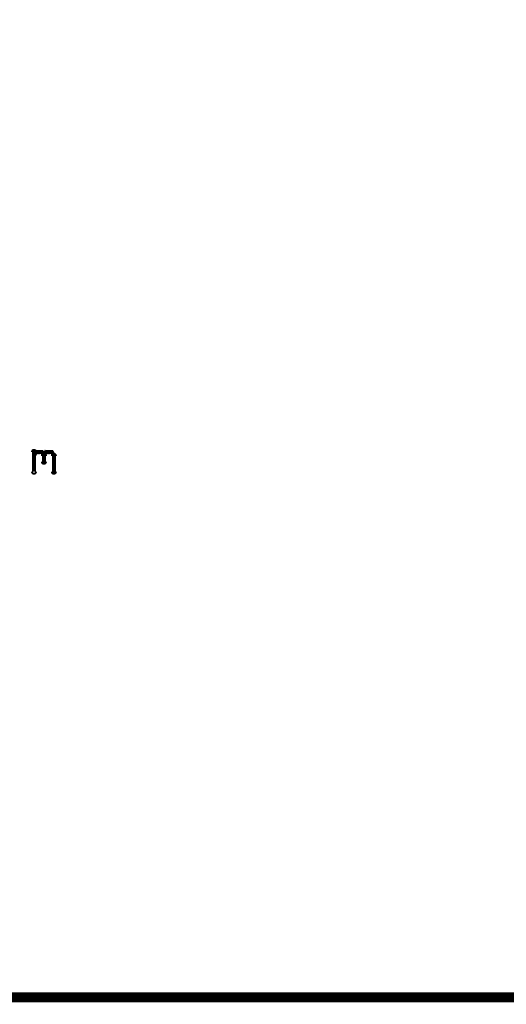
# Model space of a CAD drawing. Extents: x 178 to 725, y 26 to 878.
# Tile 38 of 93: x 482 to 506, y 362 to 411. Entities that reach past the tile are written whole.
import ezdxf

# ---------------------------------------------------------------- set-up
doc = ezdxf.new("R2010")
doc.units = 0
doc.layers.add('DRAWING', color=4, linetype='CONTINUOUS')

msp = doc.modelspace()

# ---------------------------------------------------------------- linework, layer by layer
at = {"layer": 'DRAWING', "color": 2}
for points in [[(662.5, 442, 0.5, 0.5, 0), (242.5, 442, 0, 0, 0), (242.5, 442, 0.3, 0.3, 0), (242.5, 442.1, 0.3, 0.3, 1), (242.5, 441.9, 0, 0, 0), (242.6, 442, 0.3, 0.3, 1), (242.4, 442, 0, 0, 0), (242.5, 442, 0, 0, 0), (242.5, 442, 0.5, 0.5, 0), (242.5, 362, 0.5, 0.5, 0), (242.5, 362, 0, 0, 0), (242.5, 362, 0.3, 0.3, 0), (242.4, 362, 0.3, 0.3, 1), (242.6, 362, 0, 0, 0), (242.5, 362.1, 0.3, 0.3, 1), (242.5, 361.9, 0, 0, 0), (242.5, 362, 0, 0, 0), (242.5, 362, 0.5, 0.5, 0), (662.5, 362, 0, 0, 0)], [(482.4, 388.4, 0.1, 0.1, 1), (482.6, 388.4, 0, 0, 0), (482.5, 388.4, 0, 0, 0), (482.5, 388.4, 0.2, 0.2, 0), (482.5, 389.4, 0.2, 0.2, 0), (482.5, 389.4, 0, 0, 0), (482.5, 389.4, 0.1, 0.1, 0), (482.6, 389.4, 0.1, 0.1, 1), (482.4, 389.4, 0, 0, 0)], [(482.5, 389.3, 0.1, 0.1, 1), (482.5, 389.2, 0, 0, 0), (482.5, 389.2, 0, 0, 0), (482.5, 389.2, 0.2, 0.2, 0), (482.6, 389.4, 0.2, 0.2, 0), (482.6, 389.4, 0, 0, 0), (482.6, 389.4, 0.1, 0.1, 0), (482.7, 389.3, 0.1, 0.1, 1), (482.6, 389.4, 0, 0, 0)], [(482.6, 389.4, 0.1, 0.1, 1), (482.6, 389.3, 0, 0, 0), (482.6, 389.4, 0, 0, 0), (482.6, 389.4, 0.2, 0.2, 0), (482.9, 389.4, 0.2, 0.2, 0), (482.9, 389.4, 0, 0, 0), (482.9, 389.4, 0.1, 0.1, 0), (482.9, 389.3, 0.1, 0.1, 1), (482.9, 389.4, 0, 0, 0)], [(482.9, 389.4, 0.1, 0.1, 1), (482.8, 389.3, 0, 0, 0), (482.9, 389.4, 0, 0, 0), (482.9, 389.4, 0.2, 0.2, 0), (483, 389.2, 0.2, 0.2, 0), (483, 389.2, 0, 0, 0), (483, 389.2, 0.1, 0.1, 0), (483, 389.2, 0.1, 0.1, 1), (483, 389.3, 0, 0, 0)], [(483.1, 389.2, 0.1, 0.1, 1), (482.9, 389.2, 0, 0, 0), (483, 389.2, 0, 0, 0), (483, 389.2, 0.2, 0.2, 0), (483, 388.9, 0.2, 0.2, 0), (483, 388.9, 0, 0, 0), (483, 388.9, 0.1, 0.1, 0), (482.9, 388.9, 0.1, 0.1, 1), (483.1, 388.9, 0, 0, 0)], [(483, 389.3, 0.1, 0.1, 1), (483, 389.2, 0, 0, 0), (483, 389.2, 0, 0, 0), (483, 389.2, 0.2, 0.2, 0), (483.1, 389.4, 0.2, 0.2, 0), (483.1, 389.4, 0, 0, 0), (483.1, 389.4, 0.1, 0.1, 0), (483.2, 389.3, 0.1, 0.1, 1), (483.1, 389.4, 0, 0, 0)], [(483.1, 389.4, 0.1, 0.1, 1), (483.1, 389.3, 0, 0, 0), (483.1, 389.4, 0, 0, 0), (483.1, 389.4, 0.2, 0.2, 0), (483.4, 389.4, 0.2, 0.2, 0), (483.4, 389.4, 0, 0, 0), (483.4, 389.4, 0.1, 0.1, 0), (483.4, 389.3, 0.1, 0.1, 1), (483.4, 389.4, 0, 0, 0)], [(483.4, 389.4, 0.1, 0.1, 1), (483.3, 389.3, 0, 0, 0), (483.4, 389.4, 0, 0, 0), (483.4, 389.4, 0.2, 0.2, 0), (483.5, 389.2, 0.2, 0.2, 0), (483.5, 389.2, 0, 0, 0), (483.5, 389.2, 0.1, 0.1, 0), (483.5, 389.2, 0.1, 0.1, 1), (483.5, 389.3, 0, 0, 0)], [(483.6, 389.2, 0.1, 0.1, 1), (483.4, 389.2, 0, 0, 0), (483.5, 389.2, 0, 0, 0), (483.5, 389.2, 0.2, 0.2, 0), (483.5, 388.4, 0.2, 0.2, 0), (483.5, 388.4, 0, 0, 0), (483.5, 388.4, 0.1, 0.1, 0), (483.4, 388.4, 0.1, 0.1, 1), (483.6, 388.4, 0, 0, 0)]]:
    msp.add_lwpolyline(points, format="xyseb", dxfattribs=at)

doc.saveas('drawing.dxf')
